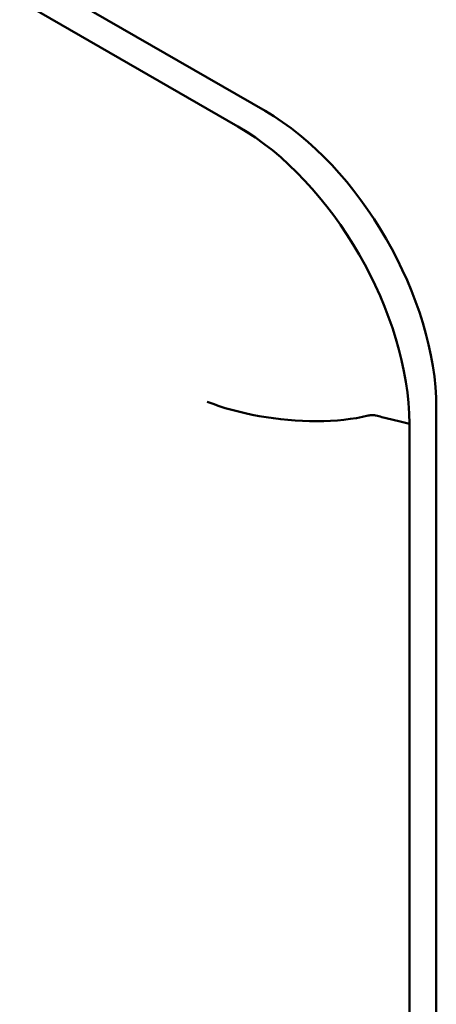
# Model space of a CAD drawing. Header units: millimetres. Extents: x 179 to 1975, y 100 to 1286.
# Tile 62 of 77: x 1702 to 1718, y 734 to 772. Entities that reach past the tile are written whole.
import ezdxf

# ---------------------------------------------------------------- set-up
doc = ezdxf.new("R2010")
doc.units = ezdxf.units.MM
doc.header["$LTSCALE"] = 5
doc.layers.add('Sichtbare Kanten(DIN)', color=7, linetype='Continuous', lineweight=50)

msp = doc.modelspace()

# ---------------------------------------------------------------- linework, layer by layer
at = {"layer": 'Sichtbare Kanten(DIN)'}
for p, q in [((1711.48, 768.726), (1683.903, 784.607)), ((1682.837, 784.003), (1710.414, 768.123)), ((1682.837, 784.003), (1710.414, 768.123)), ((1718.188, 688.433), (1718.188, 757.107)), ((1717.132, 756.488), (1717.132, 687.814)), ((1717.132, 756.488), (1717.132, 687.814))]:
    msp.add_line(p, q, dxfattribs=at)
at = {"layer": 'Sichtbare Kanten(DIN)', "flags": 128}
for points in [[(1715.519, 756.805), (1715.294, 756.755), (1715.061, 756.711), (1714.818, 756.674), (1714.568, 756.643), (1714.311, 756.618), (1714.047, 756.601), (1713.777, 756.59), (1713.502, 756.586), (1713.224, 756.589), (1712.943, 756.598), (1712.661, 756.614), (1712.378, 756.636), (1712.093, 756.665), (1711.81, 756.7), (1711.528, 756.741), (1711.249, 756.787), (1710.973, 756.84), (1710.702, 756.898), (1710.436, 756.961), (1710.176, 757.029), (1709.923, 757.102), (1709.678, 757.179), (1709.441, 757.26), (1709.214, 757.344)], [(1715.519, 756.805), (1715.532, 756.808), (1715.546, 756.811), (1715.559, 756.814), (1715.573, 756.816), (1715.586, 756.819), (1715.599, 756.82), (1715.612, 756.822), (1715.626, 756.824), (1715.638, 756.825), (1715.651, 756.825), (1715.664, 756.826), (1715.677, 756.826), (1715.689, 756.827), (1715.702, 756.826), (1715.714, 756.826), (1715.726, 756.825), (1715.739, 756.824), (1715.751, 756.823), (1715.763, 756.822), (1715.774, 756.82), (1715.786, 756.818), (1715.798, 756.815), (1715.809, 756.813), (1715.821, 756.81)], [(1715.821, 756.81), (1715.879, 756.795), (1715.937, 756.78), (1715.994, 756.766), (1716.051, 756.751), (1716.108, 756.736), (1716.165, 756.722), (1716.221, 756.708), (1716.277, 756.694), (1716.333, 756.68), (1716.389, 756.666), (1716.444, 756.652), (1716.499, 756.639), (1716.553, 756.626), (1716.607, 756.612), (1716.661, 756.599), (1716.715, 756.586), (1716.768, 756.573), (1716.821, 756.561), (1716.873, 756.548), (1716.926, 756.536), (1716.978, 756.523), (1717.029, 756.511), (1717.081, 756.499), (1717.132, 756.488)]]:
    msp.add_lwpolyline(points, dxfattribs=at)
at = {"layer": 'Sichtbare Kanten(DIN)'}
for centre, major_axis, start_param, end_param in [((1711.48, 760.97), (-4.734, 8.221), 3.928925, 5.499721), ((1710.414, 760.356), (4.741, -8.233), 0.787332, 2.358128), ((1710.414, 760.356), (-4.741, 8.233), 3.928963, 5.499759)]:
    msp.add_ellipse(centre, major_axis=major_axis, ratio=0.578093, start_param=start_param, end_param=end_param, dxfattribs=at)

doc.saveas('drawing.dxf')
